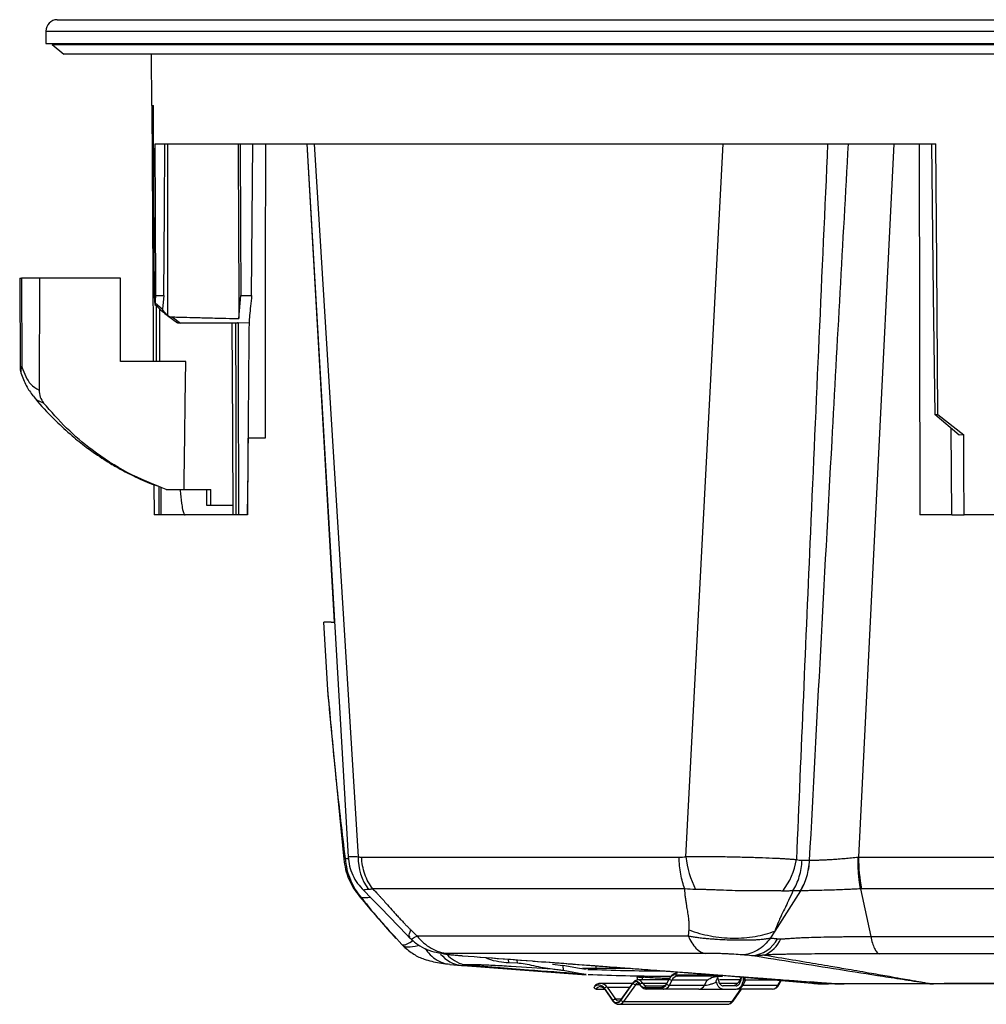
# Model space of a CAD drawing. Header units: millimetres. Extents: x 0 to 594, y 0 to 420.
# Tile 3 of 43: x 84 to 134, y 113 to 164. Entities that reach past the tile are written whole.
import ezdxf

# ---------------------------------------------------------------- set-up
doc = ezdxf.new("R2010")
doc.units = ezdxf.units.MM

msp = doc.modelspace()

# ---------------------------------------------------------------- linework, layer by layer
at = {"color": 7, "linetype": 'Continuous', "lineweight": 25}
for p, q in [((85.544, 164.352), (133.561, 164.352)), ((133.561, 164.352), (185.032, 164.352)), ((84.954, 163.752), (84.954, 163.118)), ((84.954, 163.752), (133.54, 163.752)), ((133.54, 163.752), (185.621, 163.752)), ((84.954, 163.118), (133.54, 163.118)), ((85.288, 163.118), (85.288, 163.051)), ((133.54, 163.118), (185.621, 163.118)), ((85.288, 163.051), (85.888, 162.551)), ((85.288, 163.051), (170.643, 163.051)), ((170.219, 162.551), (85.888, 162.551)), ((90.467, 159.885), (90.453, 162.551)), ((90.467, 159.885), (90.561, 159.885)), ((90.653, 157.885), (131.324, 157.885)), ((95.674, 149.984), (95.745, 157.885)), ((98.545, 157.885), (100.704, 120.747)), ((98.545, 157.885), (99.981, 132.974)), ((98.926, 157.885), (101.23, 120.749)), ((118.298, 120.749), (120.239, 157.885)), ((129.139, 157.885), (127.29, 120.725)), ((130.459, 157.885), (130.493, 138.551)), ((83.59, 150.885), (83.607, 146.258)), ((84.62, 150.885), (83.683, 150.885)), ((83.683, 150.885), (83.701, 146.262)), ((84.62, 150.885), (84.599, 145.058)), ((88.85, 150.885), (84.62, 150.885)), ((88.834, 146.551), (88.85, 150.885)), ((90.689, 149.984), (91.101, 149.984)), ((91.101, 149.984), (91.029, 149.272)), ((95.011, 148.777), (95.114, 149.984)), ((95.114, 149.984), (95.674, 149.984)), ((90.653, 149.599), (91.029, 149.272)), ((90.702, 149.458), (90.702, 146.551)), ((90.889, 146.551), (90.889, 149.293)), ((91.029, 149.272), (91.025, 149.237)), ((91.025, 149.237), (91.287, 148.95)), ((91.295, 148.942), (91.815, 148.552)), ((91.528, 148.869), (91.968, 148.551)), ((94.911, 148.551), (91.968, 148.551)), ((94.965, 148.575), (95.537, 148.559)), ((92.243, 146.551), (88.834, 146.551)), ((84.303, 144.743), (84.274, 144.772)), ((131.263, 143.787), (131.429, 143.787)), ((132.54, 142.709), (131.263, 143.787)), ((131.429, 143.787), (132.781, 142.718)), ((132.146, 138.551), (132.127, 143.058)), ((132.781, 142.718), (132.54, 142.709)), ((96.372, 142.551), (95.486, 142.551)), ((90.58, 140.129), (90.588, 138.551)), ((90.853, 138.551), (90.853, 140.036)), ((90.943, 140.005), (90.943, 138.551)), ((91.222, 139.885), (92.155, 139.885)), ((92.155, 139.885), (93.547, 139.885)), ((93.336, 139.051), (93.336, 139.885)), ((93.547, 139.051), (93.547, 139.885)), ((93.547, 139.051), (93.336, 139.051)), ((94.702, 139.051), (93.547, 139.051)), ((90.853, 138.551), (90.588, 138.551)), ((90.943, 138.551), (90.853, 138.551)), ((92.203, 138.551), (90.943, 138.551)), ((94.708, 138.551), (92.203, 138.551)), ((94.876, 138.551), (94.695, 138.551)), ((95.452, 138.551), (94.991, 138.551)), ((95.466, 138.551), (95.452, 138.551)), ((132.146, 138.551), (130.493, 138.551)), ((132.146, 138.551), (132.792, 138.551)), ((134.358, 138.551), (132.792, 138.551)), ((99.417, 132.974), (99.627, 129.445)), ((99.995, 132.94), (99.815, 132.974)), ((99.815, 132.974), (100.021, 132.974)), ((99.627, 129.406), (99.637, 129.303)), ((99.719, 128.436), (100.472, 120.623)), ((100.54, 120.661), (100.718, 120.647)), ((101.408, 120.725), (117.948, 120.725)), ((124.351, 120.563), (124.742, 120.563)), ((127.29, 120.725), (143.29, 120.725)), ((118.245, 119.07), (101.988, 119.07)), ((127.397, 119.071), (127.925, 116.599)), ((135.288, 119.07), (127.449, 119.07)), ((101.547, 118.991), (101.549, 118.989)), ((124.266, 118.975), (122.934, 116.872)), ((124.266, 118.975), (123.875, 118.975)), ((103.079, 116.609), (103.193, 116.479)), ((103.092, 116.619), (103.494, 116.174)), ((103.904, 116.531), (104.014, 116.426)), ((122.934, 116.872), (122.708, 116.515)), ((103.493, 116.175), (103.605, 116.067)), ((103.594, 116.078), (103.612, 116.076)), ((105.914, 115.677), (106.141, 115.636)), ((106.008, 115.138), (106.601, 115.086)), ((106.439, 115.11), (106.695, 115.079)), ((106.601, 115.086), (106.682, 115.082)), ((106.725, 115.118), (106.682, 115.082)), ((106.689, 115.079), (113.107, 114.598)), ((109.04, 115.41), (109.049, 115.214)), ((109.523, 115.196), (109.049, 115.214)), ((109.523, 115.196), (109.514, 115.375)), ((111.35, 115.152), (111.888, 115.086)), ((111.888, 115.086), (111.902, 114.817)), ((112.75, 114.922), (111.888, 115.086)), ((113.096, 114.874), (112.75, 114.922)), ((112.915, 114.935), (113.608, 114.935)), ((113.608, 115.068), (113.608, 114.935)), ((113.608, 114.935), (115.372, 114.935)), ((112.736, 114.658), (111.902, 114.817)), ((113.107, 114.606), (112.736, 114.658)), ((116.042, 114.469), (116.042, 114.473)), ((116.042, 114.469), (116.101, 114.467)), ((117.426, 114.393), (117.288, 114.131)), ((117.756, 114.601), (119.716, 114.601)), ((119.983, 114.518), (117.858, 114.518)), ((119.09, 114.655), (124.857, 114.155)), ((119.87, 114.274), (119.998, 114.518)), ((120.006, 114.27), (119.96, 114.446)), ((120.219, 114.518), (119.983, 114.518)), ((120.191, 114.508), (119.993, 114.508)), ((121.175, 114.475), (121.031, 114.201)), ((121.284, 114.465), (121.284, 114.274)), ((121.38, 114.457), (121.284, 114.274)), ((113.857, 113.981), (113.847, 113.981)), ((115.516, 114.148), (113.857, 114.148)), ((114.047, 113.894), (114.492, 113.264)), ((114.19, 113.953), (114.636, 113.323)), ((114.19, 113.953), (115.378, 113.953)), ((114.909, 113.264), (115.529, 114.14)), ((115.537, 114.178), (114.917, 113.301)), ((115.673, 114.081), (115.053, 113.205)), ((115.9, 114.081), (115.673, 114.081)), ((117.391, 114.326), (115.806, 114.326)), ((116.052, 114.152), (117.3, 114.152)), ((116.138, 113.934), (117.05, 113.934)), ((116.241, 114.018), (117.152, 114.018)), ((117.287, 114.103), (117.424, 114.366)), ((117.574, 114.316), (117.436, 114.053)), ((117.436, 114.053), (119.263, 114.053)), ((119.401, 114.316), (117.574, 114.316)), ((119.263, 114.053), (119.401, 114.316)), ((121.097, 114.326), (120.047, 114.326)), ((120.05, 114.152), (120.997, 114.152)), ((120.91, 114.018), (120.245, 114.018)), ((121.404, 114.316), (121.266, 114.053)), ((121.266, 114.053), (123.093, 114.053)), ((123.006, 114.316), (121.404, 114.316)), ((123.093, 114.053), (123.221, 114.297)), ((123.146, 114.075), (123.261, 114.294)), ((124.324, 114.26), (124.92, 114.215)), ((125.345, 114.184), (124.785, 114.226)), ((125.888, 114.142), (125.379, 114.181)), ((113.619, 113.851), (114.058, 113.851)), ((114.054, 113.857), (114.5, 113.226)), ((117.152, 113.851), (116.241, 113.851)), ((118.979, 113.851), (117.152, 113.851)), ((120.245, 113.851), (120.91, 113.851)), ((120.71, 113.205), (121.167, 113.851)), ((120.762, 113.226), (121.204, 113.851)), ((122.809, 113.851), (120.982, 113.851)), ((114.932, 113.323), (114.636, 113.323)), ((114.803, 113.058), (120.46, 113.058)), ((115.053, 113.205), (120.71, 113.205))]:
    msp.add_line(p, q, dxfattribs=at)
at = {"color": 7, "linetype": 'Continuous', "lineweight": 25, "flags": 128}
for points in [[(90.475, 159.885), (90.538, 147.938), (90.546, 146.551)], [(90.616, 149.851), (90.586, 155.47), (90.561, 159.885)], [(90.689, 149.984), (90.669, 154.409), (90.653, 157.885)], [(91.101, 149.984), (91.129, 154.409), (91.152, 157.885)], [(91.297, 157.885), (91.292, 152.881), (91.287, 148.95)], [(95.082, 157.885), (95.1, 153.461), (95.114, 149.984)], [(96.399, 157.885), (96.387, 151.351), (96.372, 142.551)], [(131.094, 157.885), (131.188, 149.99), (131.263, 143.787)], [(131.429, 143.787), (131.37, 151.682), (131.324, 157.885)], [(94.638, 148.551), (94.67, 142.951), (94.695, 138.551)], [(94.876, 138.551), (94.863, 144.151), (94.852, 148.551)], [(132.792, 138.551), (132.786, 140.885), (132.781, 142.718)], [(95.466, 138.551), (95.486, 140.812), (95.501, 142.551)], [(99.719, 128.436), (99.717, 128.442), (99.724, 128.456)], [(101.298, 118.67), (101.338, 118.633), (101.4, 118.602)], [(116.05, 114.326), (116.044, 114.372), (116.042, 114.469)]]:
    msp.add_lwpolyline(points, dxfattribs=at)
at = {"color": 7, "linetype": 'Continuous', "lineweight": 25}
for centre, radius, start, end in [((85.554, 163.752), 0.6, 91.0329, 180), ((83.678, 145.644), 0.618, 87.9057, 96.6031), ((84.607, 146.262), 1, 180.2113, 198.2857), ((84.034, 146.056), 0.392, 148.2824, 195.2762), ((100.546, 120.572), 0.0896, 93.882, 145.2917), ((103.898, 120.653), 2.67, 177.9318, 217.1067), ((123.344, 121.323), 5.078, 186.4945, 206.6963), ((120.569, 121.146), 3.531, 321.7237, 351.0749), ((135.899, 120.718), 8.609, 179.9525, 191.0407), ((121.552, 117.332), 1.753, 276.1391, 330.5694), ((121.788, 117.081), 1.574, 292.3815, 336.9637), ((106.787, 116.71), 1.634, 219.2448, 263.4414), ((107.291, 117.031), 1.995, 223.2548, 253.524), ((117.46, 114.377), 0.0376, 154.5338, 198.0298), ((117.784, 114.21), 0.392, 94.1786, 156.6781), ((117.882, 114.183), 0.336, 94.1786, 156.6781), ((117.869, 114.567), 0.118, 95.3927, 163.0703), ((117.869, 114.636), 0.118, 196.9297, 264.6073), ((113.758, 113.73), 0.332, 29.6107, 136.6311), ((113.871, 113.675), 0.307, 94.3865, 144.9778), ((113.835, 113.729), 0.42, 32.2274, 86.8071), ((114.097, 113.885), 0.0508, 169.5824, 213.5866), ((114.21, 113.699), 0.254, 94.5087, 130.0763), ((115.579, 114.15), 0.0508, 146.4412, 190.4162), ((115.706, 114.031), 0.208, 19.9135, 148.3819), ((115.693, 114.335), 0.254, 229.9237, 265.4913), ((115.813, 113.994), 0.165, 92.494, 148.1901), ((115.786, 114.038), 0.289, 23.2486, 86.0609), ((115.938, 114.09), 0.0375, 162.0091, 207.3147), ((116.072, 113.842), 0.31, 93.7578, 123.1437), ((116.159, 114.213), 0.28, 203.4397, 265.8422), ((116.257, 114.241), 0.224, 203.4397, 265.8422), ((116.252, 113.9), 0.118, 95.3927, 163.0703), ((116.252, 113.969), 0.118, 196.9297, 264.6073), ((117.03, 114.214), 0.28, 274.1786, 336.6781), ((117.163, 113.9), 0.118, 95.3927, 163.0703), ((117.163, 113.969), 0.118, 196.9297, 264.6073), ((117.128, 114.186), 0.336, 274.1786, 336.6781), ((117.322, 114.114), 0.0376, 154.5338, 198.0298), ((117.456, 114.364), 0.311, 236.9567, 266.2534), ((117.594, 114.626), 0.311, 236.9567, 266.2534), ((118.954, 114.186), 0.336, 274.1786, 336.6781), ((120.958, 114.186), 0.336, 274.1786, 336.6781), ((122.784, 114.186), 0.336, 274.1786, 336.6781), ((123.101, 114.107), 0.0549, 261.0282, 323.8806), ((125.906, 114.837), 0.695, 268.5059, 269.658), ((125.902, 114.57), 0.429, 269.2721, 270.7279), ((130.93, 116.787), 2.646, 270.1757, 270.766), ((130.955, 117.053), 2.912, 269.7206, 270.2794), ((114.542, 113.254), 0.0508, 169.5812, 213.6105), ((114.656, 113.069), 0.254, 94.5087, 130.0763), ((114.701, 113.386), 0.241, 210.3717, 329.6283), ((114.813, 113.434), 0.209, 212.096, 266.7521), ((114.787, 113.372), 0.314, 273.864, 327.8745), ((114.959, 113.273), 0.0508, 146.4134, 190.4176), ((115.073, 113.458), 0.254, 229.9237, 265.4913), ((120.444, 113.371), 0.313, 272.7971, 327.9253), ((120.716, 113.265), 0.0607, 264.297, 320.2881)]:
    msp.add_arc(centre, radius, start, end, dxfattribs=at)
for points, knots in [([(94.969, 157.885), (94.977, 156.185), (94.991, 153.149), (95.005, 150.113), (95.011, 148.777)], [0, 0, 0, 0, 0.56, 1, 1, 1, 1]), ([(125.684, 157.885), (125.38, 151.134), (124.822, 138.705), (124.297, 126.277), (124.057, 120.598)], [0, 0, 0, 0, 0.543107, 1, 1, 1, 1]), ([(124.744, 120.563), (125.13, 127.846), (125.789, 140.287), (126.482, 152.727), (126.77, 157.885)], [0, 0, 0, 0, 0.585408, 1, 1, 1, 1]), ([(83.603, 150.885), (83.599, 150.885), (83.583, 150.885), (83.64, 150.885), (83.683, 150.885)], [0, 0, 0, 0, 0.244077, 1, 1, 1, 1]), ([(90.616, 149.851), (90.616, 149.82), (90.617, 149.76), (90.619, 149.671), (90.623, 149.594), (90.628, 149.536), (90.634, 149.509), (90.641, 149.514), (90.647, 149.545), (90.651, 149.58), (90.653, 149.599)], [0, 0, 0, 0, 0.128992, 0.249018, 0.377976, 0.498741, 0.623618, 0.749089, 0.869738, 1, 1, 1, 1]), ([(90.653, 149.599), (90.659, 149.67), (90.671, 149.798), (90.684, 149.927), (90.689, 149.984)], [0, 0, 0, 0, 0.559973, 1, 1, 1, 1]), ([(95.674, 149.984), (95.653, 149.799), (95.614, 149.433), (95.568, 148.935), (95.547, 148.682), (95.537, 148.559)], [0, 0, 0, 0, 0.345281, 0.68173, 1, 1, 1, 1]), ([(90.636, 149.516), (90.831, 149.331), (91.043, 149.13), (91.276, 148.956), (91.295, 148.942)], [0, 0, 0, 0, 0.917274, 1, 1, 1, 1]), ([(91.287, 148.95), (91.325, 148.929), (91.399, 148.886), (91.485, 148.875), (91.528, 148.869)], [0, 0, 0, 0, 0.4984472, 1, 1, 1, 1]), ([(91.528, 148.869), (91.533, 148.869), (91.579, 148.868), (91.74, 148.863), (92.085, 148.854), (92.661, 148.839), (93.461, 148.818), (94.316, 148.796), (94.795, 148.783), (95.011, 148.777)], [0, 0, 0, 0, 0.00454, 0.039588, 0.136278, 0.289965, 0.500483, 0.774194, 1, 1, 1, 1]), ([(91.968, 148.551), (91.935, 148.551), (91.885, 148.551), (91.847, 148.551), (91.835, 148.551)], [0, 0, 0, 0, 0.6620543, 1, 1, 1, 1]), ([(94.911, 148.551), (94.916, 148.555), (94.925, 148.561), (94.939, 148.569), (94.953, 148.574), (94.961, 148.575), (94.965, 148.575)], [0, 0, 0, 0, 0.258964, 0.499749, 0.755518, 1, 1, 1, 1]), ([(94.965, 148.575), (94.968, 147.439), (94.973, 145.568), (94.979, 142.962), (94.985, 140.756), (94.989, 139.286), (94.991, 138.551)], [0, 0, 0, 0, 0.34, 0.56, 0.78, 1, 1, 1, 1]), ([(95.537, 148.559), (95.521, 146.691), (95.493, 143.355), (95.464, 140.019), (95.452, 138.551)], [0, 0, 0, 0, 0.56, 1, 1, 1, 1]), ([(83.701, 146.262), (83.767, 146.087), (83.899, 145.738), (84.199, 145.275), (84.447, 145.14), (84.599, 145.058)], [0, 0, 0, 0, 0.281567, 0.561013, 1, 1, 1, 1]), ([(92.155, 139.885), (92.171, 141.144), (92.2, 143.366), (92.23, 145.589), (92.243, 146.551)], [0, 0, 0, 0, 0.56682, 1, 1, 1, 1]), ([(83.656, 145.952), (83.743, 145.72), (83.918, 145.252), (84.159, 144.921), (84.281, 144.754)], [0, 0, 0, 0, 0.4957939, 1, 1, 1, 1]), ([(84.833, 144.38), (84.728, 144.414), (84.54, 144.473), (84.375, 144.661), (84.303, 144.743)], [0, 0, 0, 0, 0.563149, 1, 1, 1, 1]), ([(84.306, 144.745), (84.379, 144.65), (84.732, 144.189), (85.41, 143.498), (86.26, 142.712), (86.995, 142.126), (87.595, 141.696), (88.143, 141.338), (88.753, 140.974), (89.546, 140.563), (90.295, 140.218), (90.791, 140.055), (90.943, 140.005)], [0, 0, 0, 0, 0.0421459, 0.205338, 0.3435535, 0.4564174, 0.5436377, 0.610256, 0.6946168, 0.8045006, 0.9399789, 1, 1, 1, 1]), ([(84.599, 145.058), (84.609, 144.933), (84.63, 144.683), (84.766, 144.481), (84.833, 144.38)], [0, 0, 0, 0, 0.500068, 1, 1, 1, 1]), ([(91.222, 139.885), (90.547, 140.151), (89.197, 140.683), (87.474, 141.811), (86.007, 143.043), (85.225, 143.935), (84.833, 144.38)], [0, 0, 0, 0, 0.279967, 0.55992, 0.779963, 1, 1, 1, 1]), ([(91.94, 139.885), (91.942, 139.862), (91.961, 139.622), (92.003, 139.273), (92.067, 138.879), (92.115, 138.68), (92.157, 138.584), (92.182, 138.558), (92.194, 138.552), (92.2, 138.552), (92.203, 138.551)], [0, 0, 0, 0, 0.048391, 0.524142, 0.761994, 0.916861, 0.969474, 0.98661, 0.993578, 1, 1, 1, 1]), ([(94.991, 138.551), (94.987, 138.551), (94.978, 138.551), (94.961, 138.551), (94.944, 138.551), (94.926, 138.551), (94.909, 138.551), (94.895, 138.551), (94.883, 138.551), (94.878, 138.551), (94.876, 138.551)], [0, 0, 0, 0, 0.1232939, 0.2503623, 0.3748151, 0.4998548, 0.6219424, 0.7494398, 0.8751986, 1, 1, 1, 1]), ([(99.815, 132.974), (99.691, 132.974), (99.455, 132.974), (99.436, 132.974), (99.427, 132.974)], [0, 0, 0, 0, 0.5222024, 1, 1, 1, 1]), ([(99.628, 129.445), (99.631, 129.387), (99.638, 129.238), (99.681, 128.906), (99.709, 128.605), (99.724, 128.456)], [0, 0, 0, 0, 0.239434, 0.620545, 1, 1, 1, 1]), ([(99.647, 129.195), (99.654, 129.111), (99.668, 128.958), (99.696, 128.69), (99.711, 128.519), (99.719, 128.436)], [0, 0, 0, 0, 0.380899, 0.698223, 1, 1, 1, 1]), ([(99.724, 128.456), (99.84, 127.156), (100.074, 124.559), (100.385, 121.96), (100.54, 120.661)], [0, 0, 0, 0, 0.500217, 1, 1, 1, 1]), ([(100.472, 120.623), (100.499, 120.444), (100.554, 120.084), (100.734, 119.565), (100.977, 119.079), (101.19, 118.807), (101.298, 118.67)], [0, 0, 0, 0, 0.246843, 0.496425, 0.746346, 1, 1, 1, 1]), ([(100.54, 120.661), (100.567, 120.469), (100.622, 120.083), (100.81, 119.533), (101.063, 119.023), (101.287, 118.743), (101.4, 118.602)], [0, 0, 0, 0, 0.249156, 0.499634, 0.748849, 1, 1, 1, 1]), ([(100.703, 120.747), (100.721, 120.584), (100.759, 120.255), (100.93, 119.785), (101.176, 119.35), (101.401, 119.108), (101.513, 118.988)], [0, 0, 0, 0, 0.24801, 0.500254, 0.752369, 1, 1, 1, 1]), ([(100.705, 120.747), (100.716, 120.751), (100.738, 120.76), (100.916, 120.763), (101.126, 120.754), (101.23, 120.749)], [0, 0, 0, 0, 0.327863, 0.665749, 1, 1, 1, 1]), ([(101.988, 119.07), (101.815, 119.294), (101.671, 119.557), (101.472, 120.126), (101.417, 120.429), (101.408, 120.725)], [0, 0, 0, 0, 0.5, 0.5, 1, 1, 1, 1]), ([(118.245, 119.07), (118.155, 119.298), (118.082, 119.56), (117.981, 120.123), (117.953, 120.423), (117.948, 120.725)], [0, 0, 0, 0, 0.5, 0.5, 1, 1, 1, 1]), ([(118.298, 120.749), (118.336, 120.75), (118.411, 120.752), (118.525, 120.754), (118.642, 120.756), (118.761, 120.758), (118.882, 120.759), (119.005, 120.76), (119.129, 120.76), (119.256, 120.761), (119.384, 120.76), (119.514, 120.76), (119.645, 120.759), (119.984, 120.756), (120.549, 120.748), (121.334, 120.73), (122.098, 120.708), (122.662, 120.687), (123.04, 120.669), (123.267, 120.657), (123.483, 120.644), (123.686, 120.63), (123.878, 120.615), (123.998, 120.604), (124.057, 120.598)], [0, 0, 0, 0, 0.020012, 0.040187, 0.060521, 0.081011, 0.10165, 0.122436, 0.143363, 0.164425, 0.185618, 0.206935, 0.22837, 0.249917, 0.3723, 0.499576, 0.627604, 0.749211, 0.792768, 0.835673, 0.877884, 0.919363, 0.960077, 1, 1, 1, 1]), ([(123.875, 118.975), (124.011, 119.189), (124.125, 119.441), (124.288, 119.985), (124.337, 120.276), (124.351, 120.563)], [0, 0, 0, 0, 0.5, 0.5, 1, 1, 1, 1]), ([(124.266, 118.975), (124.404, 119.193), (124.517, 119.444), (124.678, 119.983), (124.728, 120.271), (124.742, 120.563)], [0, 0, 0, 0, 0.5, 0.5, 1, 1, 1, 1]), ([(124.268, 118.975), (124.404, 119.189), (124.518, 119.441), (124.681, 119.985), (124.729, 120.276), (124.744, 120.563)], [0, 0, 0, 0, 0.5, 0.5, 1, 1, 1, 1]), ([(124.744, 120.563), (124.766, 120.563), (124.81, 120.563), (124.88, 120.564), (124.953, 120.566), (125.028, 120.568), (125.107, 120.57), (125.188, 120.573), (125.271, 120.576), (125.357, 120.579), (125.445, 120.583), (125.536, 120.588), (125.628, 120.593), (125.722, 120.598), (125.818, 120.604), (125.989, 120.614), (126.246, 120.632), (126.528, 120.655), (126.759, 120.676), (126.929, 120.692), (127.099, 120.708), (127.21, 120.72), (127.265, 120.725)], [0, 0, 0, 0, 0.033895, 0.068144, 0.102731, 0.13764, 0.172856, 0.208359, 0.244131, 0.280151, 0.316399, 0.352851, 0.389487, 0.426282, 0.463211, 0.500252, 0.621638, 0.750475, 0.810968, 0.87483, 0.937839, 1, 1, 1, 1]), ([(127.397, 119.071), (127.392, 119.094), (127.384, 119.14), (127.372, 119.212), (127.359, 119.289), (127.345, 119.387), (127.327, 119.532), (127.307, 119.722), (127.29, 119.925), (127.279, 120.109), (127.272, 120.272), (127.267, 120.429), (127.265, 120.58), (127.265, 120.678), (127.265, 120.725)], [0, 0, 0, 0, 0.050365, 0.100735, 0.151099, 0.208327, 0.294967, 0.431253, 0.559988, 0.656948, 0.749426, 0.837424, 0.920947, 1, 1, 1, 1]), ([(101.481, 119.018), (101.89, 118.601), (102.7, 117.774), (103.507, 116.941), (103.907, 116.529)], [0, 0, 0, 0, 0.504463, 1, 1, 1, 1]), ([(101.769, 119.042), (101.652, 119.031), (101.485, 119.016), (101.533, 118.997), (101.547, 118.991)], [0, 0, 0, 0, 0.7042875, 1, 1, 1, 1]), ([(101.988, 119.07), (101.969, 119.066), (101.931, 119.058), (101.876, 119.05), (101.822, 119.044), (101.786, 119.043), (101.769, 119.042)], [0, 0, 0, 0, 0.243829, 0.491752, 0.743803, 1, 1, 1, 1]), ([(101.988, 119.07), (102.017, 119.04), (102.076, 118.978), (102.167, 118.882), (102.264, 118.778), (102.366, 118.668), (102.503, 118.517), (102.709, 118.288), (102.935, 118.035), (103.146, 117.799), (103.305, 117.625), (103.454, 117.462), (103.595, 117.312), (103.728, 117.174), (103.852, 117.047), (103.932, 116.968), (103.971, 116.93)], [0, 0, 0, 0, 0.042244, 0.08757, 0.135992, 0.187524, 0.242176, 0.345241, 0.505945, 0.591831, 0.672544, 0.748118, 0.818592, 0.884019, 0.944462, 1, 1, 1, 1]), ([(118.466, 116.93), (118.468, 116.954), (118.471, 117.003), (118.473, 117.079), (118.472, 117.16), (118.47, 117.244), (118.464, 117.332), (118.453, 117.474), (118.427, 117.69), (118.381, 117.978), (118.337, 118.247), (118.307, 118.436), (118.287, 118.561), (118.275, 118.66), (118.263, 118.77), (118.254, 118.874), (118.248, 118.974), (118.246, 119.038), (118.245, 119.07)], [0, 0, 0, 0, 0.0352, 0.071988, 0.110386, 0.150414, 0.19209, 0.23543, 0.349818, 0.493408, 0.635018, 0.722249, 0.755073, 0.808455, 0.859624, 0.908594, 0.95538, 1, 1, 1, 1]), ([(123.341, 118.959), (123.309, 118.96), (123.247, 118.961), (123.151, 118.963), (123.052, 118.965), (122.95, 118.966), (122.795, 118.966), (122.583, 118.966), (122.282, 118.964), (121.942, 118.962), (121.558, 118.963), (121.097, 118.969), (120.566, 118.983), (120.069, 119.004), (119.675, 119.02), (119.414, 119.029), (119.186, 119.036), (118.994, 119.04), (118.869, 119.041), (118.807, 119.042)], [0, 0, 0, 0, 0.024672, 0.049535, 0.07458, 0.0998, 0.125189, 0.188301, 0.250509, 0.332295, 0.415619, 0.500445, 0.626967, 0.750318, 0.811999, 0.875109, 0.917097, 0.958742, 1, 1, 1, 1]), ([(127.397, 119.071), (127.364, 119.069), (127.276, 119.065), (127.104, 119.056), (126.857, 119.045), (126.526, 119.031), (126.135, 119.016), (125.704, 119.002), (125.301, 118.99), (125.002, 118.984), (124.806, 118.98), (124.673, 118.978), (124.538, 118.977), (124.401, 118.976), (124.313, 118.975), (124.268, 118.975)], [0, 0, 0, 0, 0.029301, 0.080786, 0.154207, 0.249728, 0.373793, 0.499954, 0.638447, 0.75015, 0.794808, 0.841994, 0.891813, 0.944416, 1, 1, 1, 1]), ([(101.298, 118.67), (101.605, 118.305), (102.195, 117.603), (102.792, 116.931), (103.079, 116.609)], [0, 0, 0, 0, 0.520314, 1, 1, 1, 1]), ([(101.877, 118.614), (101.823, 118.614), (101.616, 118.613), (101.492, 118.607), (101.4, 118.602)], [0, 0, 0, 0, 0.2604986, 1, 1, 1, 1]), ([(101.4, 118.602), (101.738, 118.179), (102.287, 117.493), (102.869, 116.861), (103.092, 116.619)], [0, 0, 0, 0, 0.616459, 1, 1, 1, 1]), ([(123.875, 118.975), (123.82, 118.838), (123.727, 118.629), (123.597, 118.359), (123.564, 118.29), (123.556, 118.275), (123.555, 118.272), (123.554, 118.27), (123.55, 118.263), (123.543, 118.249), (123.518, 118.197), (123.427, 118.01), (123.303, 117.757), (123.234, 117.612), (123.212, 117.567), (123.208, 117.558), (123.207, 117.556), (123.207, 117.556), (123.207, 117.556), (123.206, 117.553), (123.204, 117.549), (123.196, 117.532), (123.166, 117.466), (123.055, 117.215), (122.977, 117.012), (122.934, 116.872)], [0, 0, 0, 0, 0.25, 0.3125, 0.328125, 0.330078, 0.330078, 0.332031, 0.332031, 0.335937, 0.34375, 0.375, 0.5, 0.625, 0.65625, 0.664062, 0.665039, 0.665039, 0.666016, 0.666016, 0.667969, 0.671875, 0.6875, 0.75, 1, 1, 1, 1]), ([(123.875, 118.975), (123.841, 118.972), (123.772, 118.966), (123.667, 118.96), (123.56, 118.957), (123.451, 118.956), (123.378, 118.958), (123.341, 118.959)], [0, 0, 0, 0, 0.195649, 0.393464, 0.593459, 0.79564, 1, 1, 1, 1]), ([(103.929, 116.553), (103.904, 116.569), (103.838, 116.611), (103.92, 116.808), (103.971, 116.93)], [0, 0, 0, 0, 0.382201, 1, 1, 1, 1]), ([(103.971, 116.93), (104.025, 116.877), (104.106, 116.8), (104.199, 116.713), (104.245, 116.67), (104.265, 116.652), (104.275, 116.643), (104.278, 116.641), (104.289, 116.631), (104.294, 116.626), (104.3, 116.621)], [0, 0, 0, 0, 0.5, 0.75, 0.875, 0.9375, 0.9375, 0.96875, 0.96875, 1, 1, 1, 1]), ([(103.996, 116.441), (104.144, 116.316), (104.447, 116.061), (104.918, 115.859), (105.421, 115.729), (105.805, 115.68), (106.002, 115.655)], [0, 0, 0, 0, 0.233584, 0.477126, 0.73331, 1, 1, 1, 1]), ([(104.025, 116.438), (104.019, 116.452), (104.009, 116.475), (104.136, 116.538), (104.223, 116.582), (104.265, 116.604), (104.284, 116.613), (104.293, 116.618), (104.297, 116.62), (104.298, 116.621), (104.299, 116.621), (104.3, 116.621)], [0, 0, 0, 0, 0.454078, 0.763503, 0.89658, 0.954605, 0.980041, 0.991221, 0.996139, 0.998327, 1, 1, 1, 1]), ([(104.3, 116.621), (105.106, 116.621), (106.019, 116.621), (108.04, 116.621), (109.148, 116.621), (111.534, 116.621), (112.813, 116.621), (115.516, 116.621), (116.941, 116.621), (118.423, 116.621)], [0, 0, 0, 0, 0.25, 0.25, 0.5, 0.5, 0.75, 0.75, 1, 1, 1, 1]), ([(104.3, 116.621), (104.398, 116.492), (104.509, 116.372), (104.753, 116.157), (104.885, 116.062), (105.164, 115.904), (105.31, 115.841), (105.608, 115.749), (105.76, 115.721), (105.909, 115.71)], [0, 0, 0, 0, 0.25, 0.25, 0.5, 0.5, 0.75, 0.75, 1, 1, 1, 1]), ([(118.423, 116.621), (118.424, 116.626), (118.425, 116.631), (118.427, 116.641), (118.427, 116.643), (118.429, 116.652), (118.433, 116.67), (118.441, 116.713), (118.455, 116.8), (118.463, 116.877), (118.466, 116.93)], [0, 0, 0, 0, 0.03125, 0.03125, 0.0625, 0.0625, 0.125, 0.25, 0.5, 1, 1, 1, 1]), ([(118.423, 116.621), (118.457, 116.615), (118.525, 116.603), (118.626, 116.586), (118.725, 116.571), (118.821, 116.557), (118.971, 116.536), (119.171, 116.512), (119.429, 116.487), (119.682, 116.466), (120.027, 116.443), (120.457, 116.423), (120.884, 116.412), (121.218, 116.408), (121.462, 116.409), (121.705, 116.414), (121.934, 116.423), (122.167, 116.438), (122.316, 116.455), (122.397, 116.464)], [0, 0, 0, 0, 0.0268149, 0.0527836, 0.0778827, 0.1020965, 0.1254094, 0.1912109, 0.2506883, 0.3149461, 0.3754583, 0.5006327, 0.6249609, 0.6868194, 0.7500414, 0.8100915, 0.8750074, 0.9318392, 1, 1, 1, 1]), ([(118.423, 116.621), (118.532, 116.357), (118.667, 116.139), (118.967, 115.827), (119.132, 115.733), (119.299, 115.71)], [0, 0, 0, 0, 0.5, 0.5, 1, 1, 1, 1]), ([(118.466, 116.93), (118.815, 116.801), (119.189, 116.696), (119.96, 116.552), (120.358, 116.511), (121.144, 116.501), (121.532, 116.531), (122.269, 116.657), (122.617, 116.752), (122.934, 116.872)], [0, 0, 0, 0, 0.25, 0.25, 0.5, 0.5, 0.75, 0.75, 1, 1, 1, 1]), ([(122.707, 116.515), (122.613, 116.383), (122.507, 116.261), (122.278, 116.045), (122.154, 115.951), (121.897, 115.798), (121.763, 115.74), (121.493, 115.66), (121.357, 115.639), (121.225, 115.636)], [0, 0, 0, 0, 0.25, 0.25, 0.5, 0.5, 0.75, 0.75, 1, 1, 1, 1]), ([(122.397, 116.464), (122.418, 116.467), (122.47, 116.474), (122.552, 116.486), (122.635, 116.5), (122.686, 116.51), (122.708, 116.515)], [0, 0, 0, 0, 0.194827, 0.499078, 0.783186, 1, 1, 1, 1]), ([(122.708, 116.515), (122.735, 116.511), (122.795, 116.505), (122.876, 116.495), (122.971, 116.484), (123.036, 116.476), (123.079, 116.471)], [0, 0, 0, 0, 0.233224, 0.499588, 0.66225, 1, 1, 1, 1]), ([(123.236, 116.465), (123.264, 116.466), (123.32, 116.469), (123.406, 116.475), (123.508, 116.481), (123.627, 116.49), (123.803, 116.503), (124.032, 116.517), (124.39, 116.534), (124.875, 116.551), (125.341, 116.562), (125.704, 116.569), (125.924, 116.574), (126.152, 116.577), (126.388, 116.581), (126.63, 116.585), (126.878, 116.588), (127.132, 116.591), (127.391, 116.594), (127.657, 116.597), (127.835, 116.598), (127.925, 116.599)], [0, 0, 0, 0, 0.020809, 0.04177, 0.062888, 0.094242, 0.125587, 0.185206, 0.251181, 0.364784, 0.500379, 0.543946, 0.589078, 0.635846, 0.68393, 0.733123, 0.783574, 0.835376, 0.888615, 0.943436, 1, 1, 1, 1]), ([(127.925, 116.599), (127.952, 116.473), (127.982, 116.356), (128.048, 116.144), (128.084, 116.05), (128.16, 115.893), (128.2, 115.83), (128.281, 115.736), (128.322, 115.706), (128.363, 115.691)], [0, 0, 0, 0, 0.25, 0.25, 0.5, 0.5, 0.75, 0.75, 1, 1, 1, 1]), ([(103.494, 116.174), (103.559, 116.148), (103.656, 116.108), (103.972, 116.309), (104.078, 116.378)], [0, 0, 0, 0, 0.662305, 1, 1, 1, 1]), ([(103.595, 116.076), (103.768, 115.931), (104.118, 115.635), (104.606, 115.422), (105.053, 115.292), (105.453, 115.214), (105.74, 115.177), (105.882, 115.159)], [0, 0, 0, 0, 0.244, 0.493787, 0.662519, 0.832606, 1, 1, 1, 1]), ([(103.612, 116.076), (103.657, 116.059), (103.749, 116.023), (104.148, 116.087), (104.353, 116.119)], [0, 0, 0, 0, 0.486387, 1, 1, 1, 1]), ([(104.722, 115.964), (104.775, 115.884), (104.925, 115.66), (105.239, 115.405), (105.618, 115.196), (105.886, 115.164), (106.009, 115.149)], [0, 0, 0, 0, 0.161503, 0.452904, 0.748975, 1, 1, 1, 1]), ([(105.909, 115.71), (105.826, 115.71), (105.763, 115.708), (105.708, 115.703), (105.697, 115.701), (105.689, 115.697), (105.692, 115.694), (105.712, 115.687), (105.73, 115.684), (105.779, 115.676), (105.81, 115.671), (105.885, 115.662), (105.93, 115.657), (106.028, 115.647), (106.082, 115.641), (106.141, 115.636)], [0, 0, 0, 0, 0.25, 0.25, 0.375, 0.375, 0.5, 0.5, 0.625, 0.625, 0.75, 0.75, 0.875, 0.875, 1, 1, 1, 1]), ([(119.299, 115.71), (117.893, 115.71), (116.543, 115.71), (113.98, 115.71), (111.555, 115.71), (109.455, 115.71), (107.54, 115.71), (106.674, 115.71), (105.909, 115.71)], [0, 0, 0, 0, 0.25, 0.25, 0.5, 0.75, 0.75, 1, 1, 1, 1]), ([(106.069, 115.64), (106.161, 115.632), (106.336, 115.616), (106.499, 115.601), (106.576, 115.594)], [0, 0, 0, 0, 0.525339, 1, 1, 1, 1]), ([(106.141, 115.636), (106.189, 115.632), (106.282, 115.623), (106.415, 115.611), (106.54, 115.6), (106.619, 115.593), (106.658, 115.589)], [0, 0, 0, 0, 0.268077, 0.52403, 0.767964, 1, 1, 1, 1]), ([(106.649, 115.589), (107.485, 115.527), (109.089, 115.407), (111.327, 115.239), (113.23, 115.096), (114.785, 114.979), (116.145, 114.877), (117.552, 114.771), (119.121, 114.653), (120.904, 114.519), (122.632, 114.389), (123.802, 114.3), (124.324, 114.26)], [0, 0, 0, 0, 0.141539, 0.271456, 0.37887, 0.463783, 0.534818, 0.609345, 0.702296, 0.801255, 0.911308, 1, 1, 1, 1]), ([(106.658, 115.589), (108.269, 115.468), (109.88, 115.348), (113.099, 115.107), (114.708, 114.986), (117.922, 114.745), (119.528, 114.624), (121.928, 114.443), (122.727, 114.383), (123.921, 114.292), (124.319, 114.262), (125.112, 114.202), (125.507, 114.172), (125.902, 114.141)], [0, 0, 0, 0, 0.25, 0.25, 0.5, 0.5, 0.75, 0.75, 0.875, 0.875, 0.9375, 0.9375, 1, 1, 1, 1]), ([(109.049, 115.214), (108.892, 115.229), (108.576, 115.26), (108.119, 115.357), (107.895, 115.476), (107.85, 115.5)], [0, 0, 0, 0, 0.44357, 0.887155, 1, 1, 1, 1]), ([(121.225, 115.636), (121.094, 115.647), (120.952, 115.657), (120.719, 115.671), (120.637, 115.675), (120.472, 115.683), (120.388, 115.687), (120.217, 115.694), (120.129, 115.696), (119.956, 115.701), (119.87, 115.703), (119.701, 115.707), (119.617, 115.708), (119.454, 115.709), (119.375, 115.71), (119.299, 115.71)], [0, 0, 0, 0, 0.25, 0.25, 0.375, 0.375, 0.5, 0.5, 0.625, 0.625, 0.75, 0.75, 0.875, 0.875, 1, 1, 1, 1]), ([(122.387, 115.626), (122.356, 115.621), (122.296, 115.613), (122.204, 115.603), (122.111, 115.596), (122.019, 115.59), (121.926, 115.588), (121.833, 115.587), (121.771, 115.588), (121.74, 115.589)], [0, 0, 0, 0, 0.142185, 0.28459, 0.427216, 0.570064, 0.71314, 0.856449, 1, 1, 1, 1]), ([(130.938, 114.141), (130.735, 114.172), (130.531, 114.202), (130.129, 114.262), (129.93, 114.292), (129.338, 114.383), (128.949, 114.443), (127.789, 114.624), (127.025, 114.745), (125.506, 114.986), (124.751, 115.107), (123.243, 115.348), (122.491, 115.468), (121.74, 115.589)], [0, 0, 0, 0, 0.0625, 0.0625, 0.125, 0.125, 0.25, 0.25, 0.5, 0.5, 0.75, 0.75, 1, 1, 1, 1]), ([(122.964, 115.652), (122.959, 115.651), (122.952, 115.652), (122.94, 115.651), (122.922, 115.65), (122.879, 115.648), (122.843, 115.646), (122.769, 115.643), (122.72, 115.64), (122.575, 115.633), (122.48, 115.629), (122.387, 115.626)], [0, 0, 0, 0, 0.03125, 0.03125, 0.0625, 0.125, 0.25, 0.25, 0.5, 0.5, 1, 1, 1, 1]), ([(122.387, 115.626), (122.628, 115.585), (123.36, 115.464), (124.509, 115.272), (125.722, 115.067), (126.853, 114.873), (127.877, 114.696), (128.791, 114.536), (129.453, 114.418), (129.901, 114.338), (130.226, 114.279), (130.483, 114.232), (130.681, 114.195), (130.843, 114.164), (130.924, 114.149), (130.965, 114.142)], [0, 0, 0, 0, 0.08246, 0.25, 0.393833, 0.499999, 0.641027, 0.74999, 0.820188, 0.874981, 0.909434, 0.937479, 0.968736, 0.984368, 1, 1, 1, 1]), ([(128.363, 115.691), (128.313, 115.691), (128.213, 115.691), (128.062, 115.691), (127.91, 115.691), (127.758, 115.691), (127.606, 115.691), (127.455, 115.691), (127.303, 115.691), (127.152, 115.691), (127.001, 115.69), (126.851, 115.69), (126.701, 115.689), (126.553, 115.689), (126.405, 115.688), (126.259, 115.688), (126.113, 115.687), (125.97, 115.686), (125.828, 115.686), (125.687, 115.685), (125.358, 115.683), (124.851, 115.679), (124.298, 115.673), (123.869, 115.667), (123.616, 115.663), (123.427, 115.66), (123.281, 115.658), (123.125, 115.655), (123.014, 115.653), (122.964, 115.652)], [0, 0, 0, 0, 0.02725, 0.054464, 0.081625, 0.108721, 0.135739, 0.162667, 0.189494, 0.216209, 0.242804, 0.269268, 0.295588, 0.32175, 0.347741, 0.373547, 0.399156, 0.424556, 0.449737, 0.474689, 0.499402, 0.625625, 0.748475, 0.807881, 0.873821, 0.89913, 0.924293, 0.965947, 1, 1, 1, 1]), ([(142.226, 115.691), (142.078, 115.691), (141.931, 115.691), (141.638, 115.691), (141.198, 115.691), (140.177, 115.691), (139.31, 115.691), (137.582, 115.691), (136.438, 115.691), (134.15, 115.691), (133.006, 115.691), (130.702, 115.691), (129.543, 115.691), (128.363, 115.691)], [0, 0, 0, 0, 0.03125, 0.03125, 0.0625, 0.125, 0.25, 0.25, 0.5, 0.5, 0.75, 0.75, 1, 1, 1, 1]), ([(107.487, 115.112), (107.342, 115.114), (107.084, 115.118), (106.835, 115.118), (106.725, 115.118)], [0, 0, 0, 0, 0.559991, 1, 1, 1, 1]), ([(106.725, 115.118), (107.846, 115.033), (109.849, 114.88), (111.853, 114.726), (112.736, 114.658)], [0, 0, 0, 0, 0.560001, 1, 1, 1, 1]), ([(111.342, 114.885), (110.628, 114.936), (109.602, 115.009), (108.424, 115.071), (107.901, 115.095), (107.669, 115.105), (107.558, 115.109), (107.508, 115.111), (107.487, 115.112)], [0, 0, 0, 0, 0.564082, 0.809695, 0.916664, 0.963423, 0.983925, 1, 1, 1, 1]), ([(111.342, 114.885), (111.184, 114.908), (110.867, 114.954), (110.376, 115.064), (109.906, 115.162), (109.651, 115.184), (109.523, 115.196)], [0, 0, 0, 0, 0.249446, 0.49947, 0.74923, 1, 1, 1, 1]), ([(110.344, 115.312), (110.931, 115.268), (112.08, 115.182), (113.711, 115.06), (115.158, 114.951), (116.366, 114.86), (117.393, 114.783), (118.277, 114.717), (118.837, 114.674), (119.097, 114.655)], [0, 0, 0, 0, 0.200828, 0.393591, 0.558881, 0.6967, 0.807629, 0.910958, 1, 1, 1, 1]), ([(111.902, 114.817), (111.818, 114.828), (111.649, 114.851), (111.445, 114.874), (111.342, 114.885)], [0, 0, 0, 0, 0.499382, 1, 1, 1, 1]), ([(117.484, 114.776), (117.351, 114.776), (115.918, 114.775), (114.483, 114.82), (113.182, 114.862)], [0, 0, 0, 0, 0.093045, 1, 1, 1, 1]), ([(117.55, 114.508), (117.399, 114.507), (115.951, 114.506), (114.5, 114.552), (113.2, 114.593)], [0, 0, 0, 0, 0.103757, 1, 1, 1, 1]), ([(116.042, 114.473), (115.962, 114.483), (115.802, 114.503), (115.736, 114.521), (115.749, 114.527), (115.749, 114.527)], [0, 0, 0, 0, 0.499868, 0.9992866, 1, 1, 1, 1]), ([(115.749, 114.493), (115.749, 114.493), (115.738, 114.491), (115.785, 114.485), (115.892, 114.477), (115.99, 114.472), (116.042, 114.469)], [0, 0, 0, 0, 0.002044, 0.434182, 0.700597, 1, 1, 1, 1]), ([(115.798, 114.498), (115.788, 114.498), (115.755, 114.496), (115.752, 114.494), (115.749, 114.493)], [0, 0, 0, 0, 0.322017, 1, 1, 1, 1]), ([(115.749, 114.493), (115.751, 114.456), (115.754, 114.393), (115.776, 114.337), (115.786, 114.314)], [0, 0, 0, 0, 0.577243, 1, 1, 1, 1]), ([(116.101, 114.467), (116.09, 114.468), (116.07, 114.47), (116.051, 114.472), (116.042, 114.473)], [0, 0, 0, 0, 0.56, 1, 1, 1, 1]), ([(117.455, 114.4), (117.358, 114.401), (117.163, 114.404), (116.789, 114.42), (116.411, 114.441), (116.204, 114.458), (116.101, 114.467)], [0, 0, 0, 0, 0.250295, 0.499892, 0.749496, 1, 1, 1, 1]), ([(117.858, 114.684), (117.812, 114.68), (117.707, 114.669), (117.546, 114.575), (117.468, 114.457), (117.426, 114.393)], [0, 0, 0, 0, 0.260138, 0.59995, 1, 1, 1, 1]), ([(119.401, 114.316), (119.504, 114.379), (119.681, 114.488), (119.884, 114.509), (119.968, 114.518)], [0, 0, 0, 0, 0.586409, 1, 1, 1, 1]), ([(121.209, 114.496), (121.204, 114.484), (121.176, 114.414), (121.162, 114.335), (121.149, 114.27)], [0, 0, 0, 0, 0.1653934, 1, 1, 1, 1]), ([(121.404, 114.316), (121.382, 114.383), (121.355, 114.468), (121.378, 114.488), (121.383, 114.492)], [0, 0, 0, 0, 0.791132, 1, 1, 1, 1]), ([(113.619, 113.851), (113.608, 113.853), (113.585, 113.857), (113.557, 113.882), (113.533, 113.916), (113.522, 113.944), (113.517, 113.958)], [0, 0, 0, 0, 0.24929, 0.499796, 0.742989, 1, 1, 1, 1]), ([(113.859, 114.141), (113.843, 114.143), (113.767, 114.154), (113.647, 114.104), (113.566, 114.033), (113.532, 114.004)], [0, 0, 0, 0, 0.130535, 0.636936, 1, 1, 1, 1]), ([(113.851, 113.974), (113.87, 113.976), (113.918, 113.98), (113.99, 113.936), (114.038, 113.877), (114.054, 113.857)], [0, 0, 0, 0, 0.29258, 0.752925, 1, 1, 1, 1]), ([(115.806, 114.325), (115.765, 114.321), (115.684, 114.311), (115.594, 114.249), (115.552, 114.197), (115.537, 114.178)], [0, 0, 0, 0, 0.386719, 0.767513, 1, 1, 1, 1]), ([(115.806, 114.157), (115.81, 114.158), (115.823, 114.16), (115.854, 114.143), (115.887, 114.105), (115.901, 114.079), (115.904, 114.074)], [0, 0, 0, 0, 0.207325, 0.605668, 0.926511, 1, 1, 1, 1]), ([(115.904, 114.074), (115.927, 114.038), (115.977, 113.959), (116.093, 113.871), (116.192, 113.858), (116.241, 113.851)], [0, 0, 0, 0, 0.289754, 0.64601, 1, 1, 1, 1]), ([(117.288, 114.131), (117.276, 114.111), (117.248, 114.065), (117.195, 114.023), (117.167, 114.02), (117.152, 114.018)], [0, 0, 0, 0, 0.25263, 0.592383, 1, 1, 1, 1]), ([(119.263, 114.053), (119.279, 114.054), (119.313, 114.055), (119.402, 114.066), (119.538, 114.096), (119.714, 114.147), (119.827, 114.188), (119.887, 114.209)], [0, 0, 0, 0, 0.096489, 0.197112, 0.427526, 0.699442, 1, 1, 1, 1]), ([(119.887, 114.209), (119.884, 114.222), (119.879, 114.244), (119.873, 114.265), (119.87, 114.274)], [0, 0, 0, 0, 0.5638282, 1, 1, 1, 1]), ([(119.887, 114.209), (119.902, 114.159), (119.934, 114.057), (120.022, 113.943), (120.128, 113.866), (120.206, 113.856), (120.245, 113.851)], [0, 0, 0, 0, 0.249579, 0.499521, 0.749646, 1, 1, 1, 1]), ([(120.006, 114.27), (120.015, 114.234), (120.034, 114.163), (120.093, 114.083), (120.165, 114.028), (120.218, 114.021), (120.245, 114.018)], [0, 0, 0, 0, 0.249837, 0.499877, 0.749818, 1, 1, 1, 1]), ([(121.029, 114.196), (121.013, 114.171), (120.98, 114.119), (120.907, 114.062), (120.823, 114.025), (120.764, 114.02), (120.735, 114.018)], [0, 0, 0, 0, 0.248629, 0.504115, 0.757408, 1, 1, 1, 1]), ([(120.91, 114.018), (120.936, 114.021), (120.99, 114.028), (121.062, 114.082), (121.12, 114.163), (121.14, 114.234), (121.149, 114.27)], [0, 0, 0, 0, 0.250235, 0.499606, 0.749599, 1, 1, 1, 1]), ([(120.91, 113.851), (120.949, 113.856), (121.027, 113.866), (121.132, 113.943), (121.221, 114.057), (121.252, 114.158), (121.268, 114.209)], [0, 0, 0, 0, 0.24966, 0.499456, 0.749437, 1, 1, 1, 1]), ([(121.149, 114.27), (121.113, 114.253), (121.042, 114.222), (121.031, 114.197), (121.026, 114.184)], [0, 0, 0, 0, 0.514941, 1, 1, 1, 1]), ([(121.284, 114.274), (121.281, 114.262), (121.275, 114.241), (121.27, 114.219), (121.268, 114.209)], [0, 0, 0, 0, 0.556201, 1, 1, 1, 1]), ([(122.809, 113.851), (122.853, 113.856), (122.942, 113.867), (123.063, 113.948), (123.118, 114.032), (123.146, 114.075)], [0, 0, 0, 0, 0.317002, 0.647156, 1, 1, 1, 1]), ([(124.857, 114.155), (124.857, 114.155), (124.857, 114.155), (124.89, 114.155), (125.015, 114.155), (125.14, 114.155), (125.228, 114.155), (125.348, 114.154), (125.511, 114.151), (125.642, 114.148), (125.721, 114.146), (125.762, 114.146), (125.783, 114.145)], [0, 0, 0, 0, 0.000001, 0.22862, 0.499563, 0.585546, 0.624665, 0.749343, 0.874211, 0.936956, 0.968764, 1, 1, 1, 1]), ([(126.537, 114.118), (126.376, 114.118), (126.054, 114.118), (125.748, 114.118), (125.748, 114.118), (125.748, 114.118)], [0, 0, 0, 0, 0.374219, 0.748288, 1, 1, 1, 1]), ([(125.783, 114.145), (125.79, 114.145), (125.798, 114.145), (125.813, 114.144), (125.822, 114.144), (125.839, 114.144), (125.848, 114.143), (125.867, 114.142), (125.878, 114.142), (125.888, 114.142)], [0, 0, 0, 0, 0.25, 0.25, 0.5, 0.5, 0.75, 0.75, 1, 1, 1, 1]), ([(125.908, 114.141), (126.163, 114.141), (126.465, 114.141), (127.159, 114.141), (127.94, 114.141), (128.872, 114.141), (129.864, 114.141), (130.391, 114.141), (130.941, 114.141)], [0, 0, 0, 0, 0.25, 0.25, 0.5, 0.75, 0.75, 1, 1, 1, 1]), ([(131.195, 114.118), (130.683, 114.118), (130.2, 114.118), (129.515, 114.118), (129.294, 114.118), (128.972, 114.118), (128.866, 114.118), (128.658, 114.118), (128.556, 114.118), (128.058, 114.118), (127.7, 114.118), (127.219, 114.118), (127.069, 114.118), (126.787, 114.118), (126.656, 114.118), (126.537, 114.118)], [0, 0, 0, 0, 0.25, 0.25, 0.375, 0.375, 0.4375, 0.4375, 0.5, 0.5, 0.75, 0.75, 0.875, 0.875, 1, 1, 1, 1]), ([(130.965, 114.142), (130.979, 114.142), (130.993, 114.142), (131.022, 114.143), (131.037, 114.144), (131.068, 114.144), (131.083, 114.144), (131.114, 114.145), (131.13, 114.145), (131.146, 114.145)], [0, 0, 0, 0, 0.25, 0.25, 0.5, 0.5, 0.75, 0.75, 1, 1, 1, 1]), ([(131.146, 114.145), (131.185, 114.146), (131.265, 114.146), (131.426, 114.148), (131.711, 114.151), (132.127, 114.154), (132.522, 114.155), (132.867, 114.155), (133.386, 114.155), (134.214, 114.155), (135.255, 114.155), (136.328, 114.155), (137.157, 114.155), (137.708, 114.155), (138.054, 114.155), (138.449, 114.154), (138.864, 114.151), (139.149, 114.148), (139.31, 114.146), (139.39, 114.146), (139.43, 114.145)], [0, 0, 0, 0, 0.015618, 0.031523, 0.062896, 0.125328, 0.187663, 0.207224, 0.250206, 0.374041, 0.500001, 0.61431, 0.749782, 0.792773, 0.812333, 0.874672, 0.937106, 0.968478, 0.984382, 1, 1, 1, 1]), ([(139.381, 114.118), (139.339, 114.118), (139.296, 114.118), (139.213, 114.118), (139.172, 114.118), (139.048, 114.118), (138.964, 114.118), (138.715, 114.118), (138.547, 114.118), (138.212, 114.118), (138.043, 114.118), (137.705, 114.118), (137.536, 114.118), (137.022, 114.118), (136.674, 114.118), (135.981, 114.118), (135.288, 114.118), (134.594, 114.118), (133.901, 114.118), (133.553, 114.118), (133.04, 114.118), (132.87, 114.118), (132.532, 114.118), (132.364, 114.118), (132.028, 114.118), (131.861, 114.118), (131.611, 114.118), (131.528, 114.118), (131.404, 114.118), (131.363, 114.118), (131.279, 114.118), (131.237, 114.118), (131.195, 114.118)], [0, 0, 0, 0, 0.015625, 0.015625, 0.03125, 0.03125, 0.0625, 0.0625, 0.125, 0.125, 0.1875, 0.1875, 0.25, 0.25, 0.375, 0.375, 0.5, 0.625, 0.625, 0.75, 0.75, 0.8125, 0.8125, 0.875, 0.875, 0.9375, 0.9375, 0.96875, 0.96875, 0.984375, 0.984375, 1, 1, 1, 1]), ([(118.979, 113.851), (119.07, 113.851), (119.263, 113.851), (119.732, 113.851), (120.048, 113.851), (120.245, 113.851)], [0, 0, 0, 0, 0.252841, 0.533439, 1, 1, 1, 1]), ([(114.5, 113.226), (114.527, 113.194), (114.586, 113.124), (114.697, 113.064), (114.777, 113.064), (114.809, 113.064)], [0, 0, 0, 0, 0.34118, 0.735585, 1, 1, 1, 1]), ([(114.917, 113.301), (114.904, 113.285), (114.873, 113.248), (114.833, 113.226), (114.811, 113.228), (114.802, 113.228)], [0, 0, 0, 0, 0.296652, 0.709758, 1, 1, 1, 1]), ([(120.455, 113.065), (120.472, 113.063), (120.535, 113.056), (120.652, 113.104), (120.723, 113.183), (120.762, 113.226)], [0, 0, 0, 0, 0.139858, 0.528121, 1, 1, 1, 1])]:
    msp.add_open_spline(points, degree=3, knots=knots, dxfattribs=at)
for points in [[(101.23, 120.749), (101.289, 120.734), (101.348, 120.725), (101.408, 120.725)], [(117.948, 120.725), (118.065, 120.725), (118.182, 120.734), (118.298, 120.749)], [(124.057, 120.598), (124.154, 120.576), (124.252, 120.563), (124.351, 120.563)], [(124.742, 120.563), (124.743, 120.563), (124.743, 120.563), (124.744, 120.563)], [(127.265, 120.725), (127.273, 120.725), (127.281, 120.725), (127.29, 120.725)], [(118.807, 119.042), (118.618, 119.044), (118.43, 119.053), (118.245, 119.07)], [(127.449, 119.07), (127.432, 119.07), (127.414, 119.07), (127.397, 119.071)], [(124.268, 118.975), (124.267, 118.975), (124.267, 118.975), (124.266, 118.975)], [(123.079, 116.471), (123.128, 116.465), (123.18, 116.462), (123.236, 116.465)], [(127.925, 116.599), (130.328, 116.599), (132.808, 116.599), (135.288, 116.599)], [(121.74, 115.589), (121.56, 115.604), (121.389, 115.62), (121.225, 115.636)], [(124.857, 114.155), (125, 114.144), (125.288, 114.123), (125.576, 114.12), (125.72, 114.118)], [(125.888, 114.142), (125.891, 114.141), (125.894, 114.141), (125.897, 114.141)], [(125.897, 114.141), (126.109, 114.126), (126.322, 114.118), (126.537, 114.118)], [(125.902, 114.141), (125.904, 114.141), (125.906, 114.141), (125.908, 114.141)], [(125.908, 114.141), (126.117, 114.126), (126.327, 114.118), (126.537, 114.118)], [(130.941, 114.141), (130.94, 114.141), (130.939, 114.141), (130.938, 114.141)], [(130.941, 114.141), (131.026, 114.126), (131.111, 114.118), (131.195, 114.118)], [(130.969, 114.141), (130.968, 114.141), (130.967, 114.141), (130.965, 114.142)], [(131.195, 114.118), (131.122, 114.118), (131.047, 114.126), (130.969, 114.141)]]:
    msp.add_open_spline(points, degree=3, dxfattribs=at)

doc.saveas('drawing.dxf')
